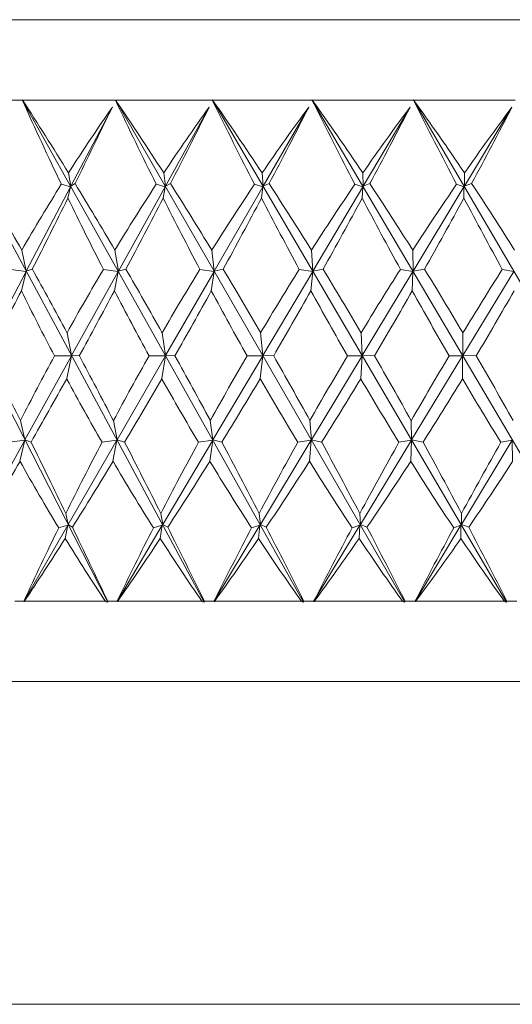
# Model space of a CAD drawing. Header units: inches. Extents: x 0.7 to 15.2, y 0.4 to 10.7.
# Tile 12 of 21: x 9.2 to 10, y 5.6 to 7.1. Entities that reach past the tile are written whole.
import ezdxf

# ---------------------------------------------------------------- set-up
doc = ezdxf.new("R2010")
doc.units = ezdxf.units.IN
doc.header["$MEASUREMENT"] = 0

msp = doc.modelspace()

# ---------------------------------------------------------------- linework, layer by layer
at = {"color": 7, "linetype": 'Continuous', "lineweight": 15}
for p, q in [((8.5128, 7.0827), (11.2928, 7.0827)), ((9.3502, 6.1763), (8.9514, 6.9578)), ((9.5005, 6.1763), (9.0798, 6.9578)), ((9.08, 6.9577), (9.2172, 6.9577)), ((9.2172, 6.9578), (9.2174, 6.9577)), ((9.2172, 6.9577), (9.2172, 6.9578)), ((9.6552, 6.1763), (9.2172, 6.9578)), ((9.2174, 6.9577), (9.3621, 6.9577)), ((9.3621, 6.9577), (9.3622, 6.9578)), ((9.3622, 6.9578), (9.3624, 6.9577)), ((9.8127, 6.1763), (9.3622, 6.9578)), ((9.3624, 6.9577), (9.513, 6.9577)), ((9.513, 6.9577), (9.5131, 6.9578)), ((9.5131, 6.9578), (9.5133, 6.9577)), ((9.9711, 6.1763), (9.5131, 6.9578)), ((9.5133, 6.9577), (9.6682, 6.9577)), ((9.6682, 6.9578), (9.6685, 6.9577)), ((9.6682, 6.9577), (9.6682, 6.9578)), ((10.1288, 6.1763), (9.6682, 6.9578)), ((9.6685, 6.9577), (9.8259, 6.9577)), ((9.8259, 6.9577), (9.826, 6.9578)), ((9.826, 6.9578), (9.8262, 6.9577)), ((10.284, 6.1763), (9.826, 6.9578)), ((9.8262, 6.9577), (9.9845, 6.9577)), ((9.3574, 6.9464), (9.2929, 6.8237)), ((9.5081, 6.9464), (9.4401, 6.8237)), ((9.6632, 6.9464), (9.5924, 6.8237)), ((9.8208, 6.9464), (9.7481, 6.8237)), ((9.9794, 6.9464), (9.9054, 6.8237)), ((9.2929, 6.8237), (9.2891, 6.8442)), ((9.4401, 6.8237), (9.4373, 6.8442)), ((9.5924, 6.8237), (9.5905, 6.8442)), ((9.7481, 6.8237), (9.7472, 6.8442)), ((9.9054, 6.8237), (9.9056, 6.8442)), ((9.2923, 6.8225), (9.2234, 6.6913)), ((9.278, 6.8266), (9.2923, 6.8225)), ((9.2923, 6.8225), (9.2882, 6.8052)), ((9.2993, 6.8276), (9.2929, 6.8237)), ((9.4395, 6.8225), (9.3668, 6.6913)), ((9.4257, 6.8266), (9.4395, 6.8225)), ((9.4395, 6.8225), (9.4364, 6.8052)), ((9.4479, 6.8276), (9.4401, 6.8237)), ((9.5917, 6.8225), (9.5161, 6.6913)), ((9.5786, 6.8266), (9.5917, 6.8225)), ((9.5917, 6.8225), (9.5896, 6.8052)), ((9.6014, 6.8276), (9.5924, 6.8237)), ((9.7473, 6.8225), (9.6695, 6.6913)), ((9.735, 6.8266), (9.7473, 6.8225)), ((9.7473, 6.8225), (9.7462, 6.8052)), ((9.7583, 6.8276), (9.7481, 6.8237)), ((9.9047, 6.8225), (9.8256, 6.6913)), ((9.8933, 6.8266), (9.9047, 6.8225)), ((9.9047, 6.8225), (9.9046, 6.8052)), ((9.9167, 6.8276), (9.9054, 6.8237)), ((9.2234, 6.6913), (9.2163, 6.7241)), ((9.3668, 6.6913), (9.3612, 6.7241)), ((9.5161, 6.6913), (9.5121, 6.7241)), ((9.6695, 6.6913), (9.6672, 6.7241)), ((9.8256, 6.6913), (9.825, 6.7241)), ((9.2232, 6.6908), (9.1545, 6.56)), ((9.1993, 6.6942), (9.2232, 6.6908)), ((9.2232, 6.6908), (9.2157, 6.6608)), ((9.2328, 6.6945), (9.2234, 6.6913)), ((9.3665, 6.6908), (9.294, 6.56)), ((9.3434, 6.6942), (9.3665, 6.6908)), ((9.3665, 6.6908), (9.3606, 6.6608)), ((9.3785, 6.6945), (9.3668, 6.6913)), ((9.5158, 6.6908), (9.4403, 6.56)), ((9.4936, 6.6942), (9.5158, 6.6908)), ((9.5158, 6.6908), (9.5114, 6.6608)), ((9.5299, 6.6945), (9.5161, 6.6913)), ((9.6693, 6.6908), (9.5916, 6.56)), ((9.6483, 6.6942), (9.6693, 6.6908)), ((9.6693, 6.6908), (9.6666, 6.6608)), ((9.6855, 6.6945), (9.6695, 6.6913)), ((9.8253, 6.6908), (9.7464, 6.56)), ((9.8058, 6.6942), (9.8253, 6.6908)), ((9.8253, 6.6908), (9.8243, 6.6608)), ((9.8434, 6.6945), (9.8256, 6.6913)), ((9.9822, 6.6908), (9.9028, 6.56)), ((9.9644, 6.6942), (9.9822, 6.6908)), ((9.2868, 6.5955), (9.2866, 6.596)), ((9.294, 6.56), (9.2868, 6.5955)), ((9.4349, 6.5955), (9.4346, 6.596)), ((9.4403, 6.56), (9.4349, 6.5955)), ((9.5881, 6.5955), (9.5878, 6.596)), ((9.5916, 6.56), (9.5881, 6.5955)), ((9.7447, 6.5955), (9.7444, 6.596)), ((9.7464, 6.56), (9.7447, 6.5955)), ((9.9031, 6.5955), (9.9028, 6.596)), ((9.9028, 6.56), (9.9031, 6.5955)), ((9.2214, 6.4288), (9.2939, 6.5597)), ((9.2939, 6.5597), (9.2673, 6.5598)), ((9.2939, 6.5597), (9.2863, 6.5242)), ((9.294, 6.56), (9.3059, 6.5598)), ((9.3647, 6.4288), (9.4402, 6.5597)), ((9.4402, 6.5597), (9.4145, 6.5598)), ((9.4402, 6.5597), (9.4343, 6.5242)), ((9.4403, 6.56), (9.4548, 6.5598)), ((9.5139, 6.4288), (9.5915, 6.5597)), ((9.5915, 6.5597), (9.5671, 6.5598)), ((9.5915, 6.5597), (9.5875, 6.5242)), ((9.5916, 6.56), (9.6085, 6.5598)), ((9.6673, 6.4288), (9.7462, 6.5597)), ((9.7462, 6.5597), (9.7234, 6.5598)), ((9.7462, 6.5597), (9.7441, 6.5242)), ((9.7464, 6.56), (9.7655, 6.5598)), ((9.8233, 6.4288), (9.9027, 6.5597)), ((9.9027, 6.5597), (9.8816, 6.5598)), ((9.9027, 6.5597), (9.9025, 6.5242)), ((9.9028, 6.56), (9.9239, 6.5598)), ((9.2863, 6.5242), (9.2866, 6.5236)), ((9.4343, 6.5242), (9.4346, 6.5236)), ((9.5875, 6.5242), (9.5878, 6.5236)), ((9.7441, 6.5242), (9.7444, 6.5236)), ((9.9025, 6.5242), (9.9028, 6.5236)), ((9.2142, 6.4588), (9.2214, 6.4288)), ((9.3591, 6.4588), (9.3647, 6.4288)), ((9.5099, 6.4588), (9.5139, 6.4288)), ((9.665, 6.4588), (9.6673, 6.4288)), ((9.8227, 6.4588), (9.8233, 6.4288)), ((9.1485, 6.2972), (9.2211, 6.4284)), ((9.2211, 6.4284), (9.1973, 6.4252)), ((9.2136, 6.3956), (9.2211, 6.4284)), ((9.2214, 6.4288), (9.2308, 6.4254)), ((9.2888, 6.2972), (9.3644, 6.4284)), ((9.3644, 6.4284), (9.3413, 6.4252)), ((9.3584, 6.3956), (9.3644, 6.4284)), ((9.3647, 6.4288), (9.3764, 6.4254)), ((9.4358, 6.2972), (9.5136, 6.4284)), ((9.5136, 6.4284), (9.4914, 6.4252)), ((9.5092, 6.3956), (9.5136, 6.4284)), ((9.5139, 6.4288), (9.5278, 6.4254)), ((9.5879, 6.2972), (9.667, 6.4284)), ((9.667, 6.4284), (9.6461, 6.4252)), ((9.6643, 6.3956), (9.667, 6.4284)), ((9.6673, 6.4288), (9.6832, 6.4254)), ((9.7435, 6.2972), (9.823, 6.4284)), ((9.823, 6.4284), (9.8036, 6.4252)), ((9.822, 6.3956), (9.823, 6.4284)), ((9.8233, 6.4288), (9.8411, 6.4254)), ((9.9008, 6.2972), (9.9799, 6.4284)), ((9.9799, 6.4284), (9.9621, 6.4252)), ((9.9806, 6.3956), (9.9799, 6.4284)), ((9.2849, 6.3144), (9.2888, 6.2972)), ((9.4329, 6.3144), (9.4358, 6.2972)), ((9.586, 6.3144), (9.5879, 6.2972)), ((9.7426, 6.3144), (9.7435, 6.2972)), ((9.9009, 6.3144), (9.9008, 6.2972)), ((9.2888, 6.2972), (9.2952, 6.2931)), ((9.4358, 6.2972), (9.4436, 6.2931)), ((9.5879, 6.2972), (9.597, 6.2931)), ((9.7435, 6.2972), (9.7538, 6.2931)), ((9.9008, 6.2972), (9.9122, 6.2931)), ((9.2197, 6.1773), (9.2881, 6.296)), ((9.2881, 6.296), (9.2738, 6.292)), ((9.284, 6.2754), (9.2881, 6.296)), ((9.3647, 6.1773), (9.4351, 6.296)), ((9.4351, 6.296), (9.4214, 6.292)), ((9.4319, 6.2754), (9.4351, 6.296)), ((9.5156, 6.1773), (9.5872, 6.296)), ((9.5872, 6.296), (9.5742, 6.292)), ((9.585, 6.2754), (9.5872, 6.296)), ((9.6708, 6.1773), (9.7428, 6.296)), ((9.7428, 6.296), (9.7305, 6.292)), ((9.7416, 6.2754), (9.7428, 6.296)), ((9.8286, 6.1773), (9.9001, 6.296)), ((9.9001, 6.296), (9.8888, 6.292)), ((9.8999, 6.2754), (9.9001, 6.296)), ((9.2057, 6.1777), (9.2194, 6.1777)), ((9.2197, 6.1773), (9.2194, 6.1777)), ((9.2203, 6.1777), (9.3467, 6.1777)), ((9.3501, 6.1777), (9.3502, 6.1763)), ((9.3501, 6.1777), (9.3644, 6.1777)), ((9.3647, 6.1773), (9.3644, 6.1777)), ((9.3654, 6.1777), (9.497, 6.1777)), ((9.5006, 6.1777), (9.5005, 6.1763)), ((9.5006, 6.1777), (9.5154, 6.1777)), ((9.5156, 6.1773), (9.5154, 6.1777)), ((9.5164, 6.1777), (9.6518, 6.1777)), ((9.6555, 6.1777), (9.6552, 6.1763)), ((9.6555, 6.1777), (9.6706, 6.1777)), ((9.6708, 6.1773), (9.6706, 6.1777)), ((9.6717, 6.1777), (9.8094, 6.1777)), ((9.8131, 6.1777), (9.8127, 6.1763)), ((9.8131, 6.1777), (9.8284, 6.1777)), ((9.8286, 6.1773), (9.8284, 6.1777)), ((9.8294, 6.1777), (9.9679, 6.1777)), ((9.9717, 6.1777), (9.9711, 6.1763)), ((9.9717, 6.1777), (9.987, 6.1777)), ((8.5128, 6.0527), (11.2928, 6.0527)), ((11.1528, 5.5507), (8.6528, 5.5507))]:
    msp.add_line(p, q, dxfattribs=at)
for centre, major_axis, ratio, start_param, end_param in [((9.9028, 9.5077), (-0.6666, 3.9321), 0.345995, 2.216391, 2.260917), ((9.9028, 3.6119), (-1.3407, 3.9315), 0.179438, 5.613774, 5.666167), ((9.9028, 9.5077), (-0.8164, 3.9299), 0.324751, 2.207619, 2.252146), ((9.9028, 3.6119), (-1.2655, 3.9297), 0.21194, 5.606742, 5.659135), ((9.9028, 9.5077), (-0.9514, 3.9285), 0.300113, 2.202421, 2.246948), ((9.9028, 3.6119), (-1.1759, 3.9284), 0.243172, 5.602232, 5.654625), ((9.9028, 9.5077), (-1.0713, 3.928), 0.272727, 2.200734, 2.245261), ((9.9028, 3.6119), (-1.0713, 3.928), 0.272727, 5.600647, 5.65304), ((9.9028, 9.5077), (-1.1759, 3.9284), 0.243172, 2.20232, 2.246846), ((9.9028, 3.6119), (-0.9514, 3.9285), 0.300113, 5.602334, 5.654727), ((9.9028, 3.6729), (0.3253, 3.8427), 0.385057, 0.584697, 0.633457), ((9.9028, 9.4467), (1.449, 3.8411), 0.115175, 4.006381, 4.047799), ((9.9028, 3.6729), (0.5011, 3.8402), 0.372306, 0.60065, 0.649411), ((9.9028, 9.4467), (1.4014, 3.839), 0.149958, 4.017646, 4.059064), ((9.9028, 3.6729), (0.6654, 3.8375), 0.354676, 0.613527, 0.662288), ((9.9028, 9.4467), (1.3403, 3.8368), 0.184079, 4.027176, 4.068594), ((9.9028, 3.6729), (0.8159, 3.8351), 0.332855, 0.6228, 0.671561), ((9.9028, 9.4467), (1.2653, 3.8349), 0.217275, 4.034527, 4.075945), ((9.9028, 3.6729), (0.9513, 3.8336), 0.307563, 0.628283, 0.677043), ((9.9028, 9.4467), (1.1758, 3.8335), 0.249215, 4.03925, 4.080668), ((9.9028, 3.6119), (-1.4019, 3.9335), 0.145994, 5.571412, 5.615561), ((9.9028, 3.6729), (0.3253, 3.8427), 0.385057, 0.64153, 0.686685), ((9.9028, 3.6119), (-1.3407, 3.9315), 0.179438, 5.562282, 5.606432), ((9.9028, 3.6729), (0.5011, 3.8402), 0.372306, 0.657484, 0.702639), ((9.9028, 3.6119), (-1.2655, 3.9297), 0.21194, 5.555251, 5.5994), ((9.9028, 3.6729), (0.6654, 3.8375), 0.354676, 0.670361, 0.715516), ((9.9028, 3.6119), (-1.1759, 3.9284), 0.243172, 5.550741, 5.59489), ((9.9028, 3.6729), (0.8159, 3.8351), 0.332855, 0.679634, 0.724789), ((9.9028, 3.6119), (-1.0713, 3.928), 0.272727, 5.549156, 5.593305), ((9.9028, 3.6729), (0.9513, 3.8336), 0.307563, 0.685117, 0.730271), ((9.9028, 3.6119), (-0.9514, 3.9285), 0.300113, 5.550842, 5.594992), ((9.9028, 9.4467), (1.449, 3.8411), 0.115175, 3.957976, 3.998393), ((9.9028, 9.5077), (-0.6666, 3.9321), 0.345995, 2.268346, 2.307822), ((9.9028, 9.4467), (1.4014, 3.839), 0.149958, 3.969241, 4.009659), ((9.9028, 9.5077), (-0.8164, 3.9299), 0.324751, 2.259574, 2.299051), ((9.9028, 9.4467), (1.3403, 3.8368), 0.184079, 3.978771, 4.019189), ((9.9028, 9.5077), (-0.9514, 3.9285), 0.300113, 2.254376, 2.293853), ((9.9028, 9.4467), (1.2653, 3.8349), 0.217275, 3.986122, 4.026539), ((9.9028, 9.5077), (-1.0713, 3.928), 0.272727, 2.252689, 2.292166), ((9.9028, 9.4467), (1.1758, 3.8335), 0.249215, 3.990844, 4.031262), ((9.9028, 9.5077), (-1.1759, 3.9284), 0.243172, 2.254274, 2.293751), ((9.9028, 3.6119), (-1.4019, 3.9335), 0.145994, 5.520044, 5.559247), ((9.9028, 3.6729), (0.5011, 3.8402), 0.372306, 0.715299, 0.75579), ((9.9028, 3.6119), (-1.3407, 3.9315), 0.179438, 5.510914, 5.550117), ((9.9028, 3.6729), (0.6654, 3.8375), 0.354676, 0.728176, 0.768666), ((9.9028, 3.6119), (-1.2655, 3.9297), 0.21194, 5.503882, 5.543085), ((9.9028, 3.6729), (0.8159, 3.8351), 0.332855, 0.737449, 0.77794), ((9.9028, 3.6119), (-1.1759, 3.9284), 0.243172, 5.499372, 5.538576), ((9.9028, 3.6729), (0.9513, 3.8336), 0.307563, 0.742932, 0.783422), ((9.9028, 3.6119), (-1.0713, 3.928), 0.272727, 5.497787, 5.53699), ((9.9028, 3.6729), (1.0713, 3.833), 0.279482, 0.744707, 0.785198), ((9.9028, 9.4467), (1.449, 3.8411), 0.115175, 3.906427, 3.945349), ((9.9028, 9.5077), (-0.5034, 3.9346), 0.363171, 2.332178, 2.37004), ((9.9028, 9.4467), (1.4014, 3.839), 0.149958, 3.917693, 3.956615), ((9.9028, 9.5077), (-0.6666, 3.9321), 0.345995, 2.320021, 2.357883), ((9.9028, 9.4467), (1.3403, 3.8368), 0.184079, 3.927223, 3.966145), ((9.9028, 9.5077), (-0.8164, 3.9299), 0.324751, 2.31125, 2.349111), ((9.9028, 9.4467), (1.2653, 3.8349), 0.217275, 3.934573, 3.973495), ((9.9028, 9.5077), (-0.9514, 3.9285), 0.300113, 2.306052, 2.343913), ((9.9028, 9.4467), (1.1758, 3.8335), 0.249215, 3.939296, 3.978218), ((9.9028, 9.5077), (-1.0713, 3.928), 0.272727, 2.304365, 2.342226), ((9.9028, 9.4467), (1.0713, 3.833), 0.279482, 3.940959, 3.979881), ((9.9028, 3.6119), (-1.4496, 3.9355), 0.111871, 5.479017, 5.516879), ((9.9028, 3.6729), (0.5011, 3.8402), 0.372306, 0.769958, 0.80888), ((9.9028, 3.6119), (-1.4019, 3.9335), 0.145994, 5.468214, 5.506075), ((9.9028, 3.6729), (0.6654, 3.8375), 0.354676, 0.782835, 0.821757), ((9.9028, 3.6119), (-1.3407, 3.9315), 0.179438, 5.459084, 5.496946), ((9.9028, 3.6729), (0.8159, 3.8351), 0.332855, 0.792108, 0.83103), ((9.9028, 3.6119), (-1.2655, 3.9297), 0.21194, 5.452053, 5.489914), ((9.9028, 3.6729), (0.9513, 3.8336), 0.307563, 0.797591, 0.836513), ((9.9028, 3.6119), (-1.1759, 3.9284), 0.243172, 5.447543, 5.485404), ((9.9028, 3.6729), (1.0713, 3.833), 0.279482, 0.799366, 0.838288), ((9.9028, 3.6119), (-1.0713, 3.928), 0.272727, 5.445958, 5.483819), ((9.9028, 9.4467), (1.4014, 3.839), 0.149958, 3.863033, 3.903524), ((9.9028, 9.5077), (-0.5034, 3.9346), 0.363171, 2.384008, 2.423211), ((9.9028, 9.4467), (1.3403, 3.8368), 0.184079, 3.872563, 3.913054), ((9.9028, 9.5077), (-0.6666, 3.9321), 0.345995, 2.371851, 2.411054), ((9.9028, 9.4467), (1.2653, 3.8349), 0.217275, 3.879914, 3.920404), ((9.9028, 9.5077), (-0.8164, 3.9299), 0.324751, 2.363079, 2.402282), ((9.9028, 9.4467), (1.1758, 3.8335), 0.249215, 3.884637, 3.925127), ((9.9028, 9.5077), (-0.9514, 3.9285), 0.300113, 2.357881, 2.397085), ((9.9028, 9.4467), (1.0713, 3.833), 0.279482, 3.8863, 3.92679), ((9.9028, 9.5077), (-1.0713, 3.928), 0.272727, 2.356194, 2.395398), ((9.9028, 3.6119), (-1.4496, 3.9355), 0.111871, 5.427342, 5.466818), ((9.9028, 3.6729), (0.6654, 3.8375), 0.354676, 0.834384, 0.874801), ((9.9028, 3.6119), (-1.4019, 3.9335), 0.145994, 5.416539, 5.456015), ((9.9028, 3.6729), (0.8159, 3.8351), 0.332855, 0.843657, 0.884075), ((9.9028, 3.6119), (-1.3407, 3.9315), 0.179438, 5.407409, 5.446886), ((9.9028, 3.6729), (0.9513, 3.8336), 0.307563, 0.849139, 0.889557), ((9.9028, 3.6119), (-1.2655, 3.9297), 0.21194, 5.400377, 5.439854), ((9.9028, 3.6729), (1.0713, 3.833), 0.279482, 0.850915, 0.891333), ((9.9028, 3.6119), (-1.1759, 3.9284), 0.243172, 5.395867, 5.435344), ((9.9028, 3.6729), (1.1758, 3.8335), 0.249215, 0.849252, 0.88967), ((9.9028, 9.4467), (1.4014, 3.839), 0.149958, 3.805218, 3.850373), ((9.9028, 9.5077), (-0.3291, 3.9369), 0.375635, 2.45042, 2.49457), ((9.9028, 9.4467), (1.3403, 3.8368), 0.184079, 3.814748, 3.859903), ((9.9028, 9.5077), (-0.5034, 3.9346), 0.363171, 2.435376, 2.479526), ((9.9028, 9.4467), (1.2653, 3.8349), 0.217275, 3.822099, 3.867254), ((9.9028, 9.5077), (-0.6666, 3.9321), 0.345995, 2.423219, 2.467369), ((9.9028, 9.4467), (1.1758, 3.8335), 0.249215, 3.826822, 3.871976), ((9.9028, 9.5077), (-0.8164, 3.9299), 0.324751, 2.414448, 2.458597), ((9.9028, 9.4467), (1.0713, 3.833), 0.279482, 3.828485, 3.873639), ((9.9028, 9.5077), (-0.9514, 3.9285), 0.300113, 2.40925, 2.453399), ((9.9028, 9.4467), (0.9513, 3.8336), 0.307563, 3.826709, 3.871864), ((9.9028, 3.6729), (0.6654, 3.8375), 0.354676, 0.882789, 0.922688), ((9.9028, 3.6119), (-1.4496, 3.9355), 0.111871, 5.380629, 5.419914), ((9.9028, 3.6729), (0.8159, 3.8351), 0.332855, 0.892062, 0.931961), ((9.9028, 3.6119), (-1.4019, 3.9335), 0.145994, 5.369826, 5.40911), ((9.9028, 3.6729), (0.9513, 3.8336), 0.307563, 0.897545, 0.937443), ((9.9028, 3.6119), (-1.3407, 3.9315), 0.179438, 5.360696, 5.399981), ((9.9028, 3.6729), (1.0713, 3.833), 0.279482, 0.89932, 0.939219), ((9.9028, 3.6119), (-1.2655, 3.9297), 0.21194, 5.353664, 5.392949), ((9.9028, 3.6729), (1.1758, 3.8335), 0.249215, 0.897657, 0.937556), ((9.9028, 3.6119), (-1.1759, 3.9284), 0.243172, 5.349154, 5.388439), ((9.9028, 9.4467), (1.3403, 3.8368), 0.184079, 3.76011, 3.806675), ((9.9028, 9.5077), (-0.3291, 3.9369), 0.375635, 2.501912, 2.546796), ((9.9028, 9.4467), (1.2653, 3.8349), 0.217275, 3.76746, 3.814025), ((9.9028, 9.5077), (-0.5034, 3.9346), 0.363171, 2.486868, 2.531752), ((9.9028, 9.4467), (1.1758, 3.8335), 0.249215, 3.772183, 3.818748), ((9.9028, 9.5077), (-0.6666, 3.9321), 0.345995, 2.474711, 2.519595), ((9.9028, 9.4467), (1.0713, 3.833), 0.279482, 3.773846, 3.820411), ((9.9028, 9.5077), (-0.8164, 3.9299), 0.324751, 2.465939, 2.510824), ((9.9028, 9.4467), (0.9513, 3.8336), 0.307563, 3.772071, 3.818636), ((9.9028, 9.5077), (-0.9514, 3.9285), 0.300113, 2.460741, 2.505626)]:
    msp.add_ellipse(centre, major_axis=major_axis, ratio=ratio, start_param=start_param, end_param=end_param, dxfattribs=at)
for points in [[(9.2203, 6.1777), (9.2201, 6.1776), (9.2199, 6.1774), (9.2197, 6.1773)], [(9.3502, 6.1763), (9.349, 6.1767), (9.3478, 6.1772), (9.3467, 6.1777)], [(9.3654, 6.1777), (9.3652, 6.1776), (9.3649, 6.1774), (9.3647, 6.1773)], [(9.5005, 6.1763), (9.4993, 6.1767), (9.4982, 6.1772), (9.497, 6.1777)], [(9.5164, 6.1777), (9.5162, 6.1776), (9.5159, 6.1774), (9.5156, 6.1773)], [(9.6552, 6.1763), (9.6541, 6.1767), (9.653, 6.1772), (9.6518, 6.1777)], [(9.6717, 6.1777), (9.6714, 6.1776), (9.6711, 6.1774), (9.6708, 6.1773)], [(9.8127, 6.1763), (9.8116, 6.1767), (9.8105, 6.1772), (9.8094, 6.1777)], [(9.8294, 6.1777), (9.8291, 6.1776), (9.8288, 6.1774), (9.8286, 6.1773)], [(9.9711, 6.1763), (9.97, 6.1767), (9.969, 6.1772), (9.9679, 6.1777)]]:
    msp.add_open_spline(points, degree=3, dxfattribs=at)

doc.saveas('drawing.dxf')
